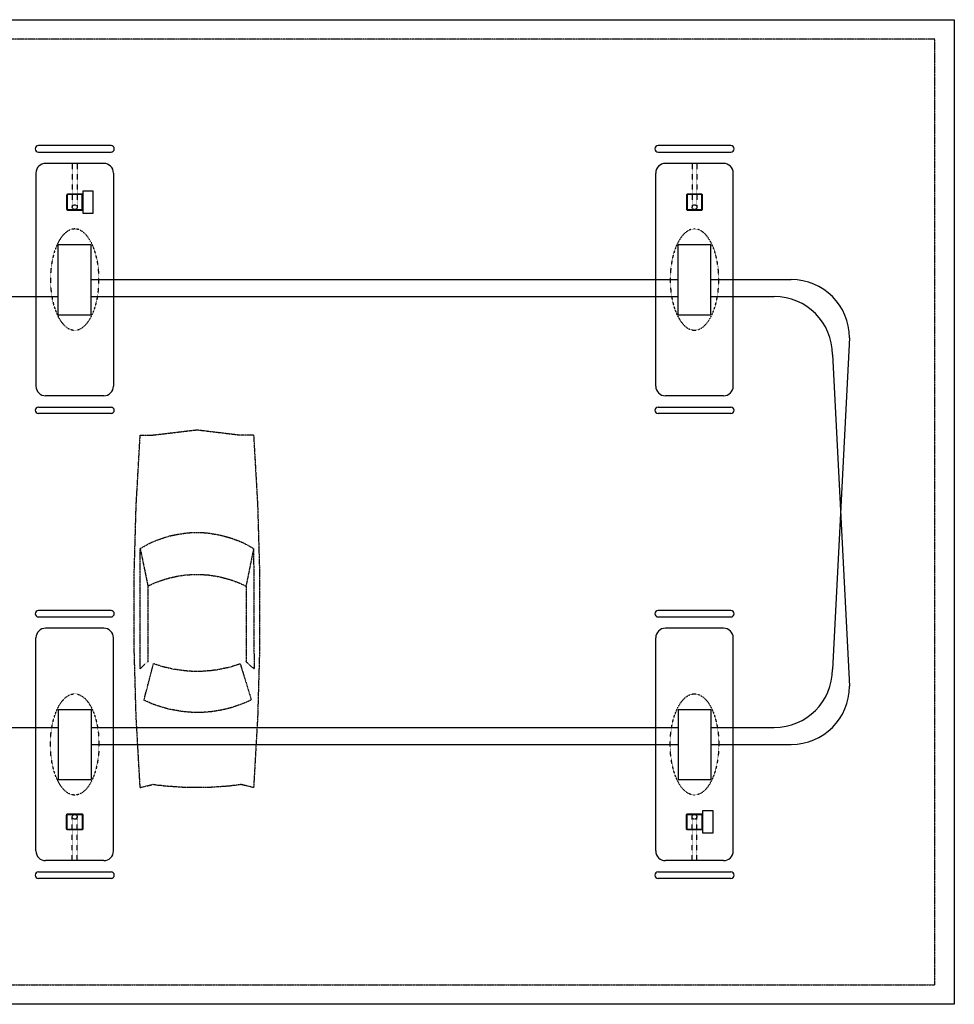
# Model space of a CAD drawing. Extents: x -19547 to -11561, y 2096 to 5601.
# Tile 97 of 168: x -14979 to -14400, y 4956 to 5566. Entities that reach past the tile are written whole.
import ezdxf

# ---------------------------------------------------------------- set-up
doc = ezdxf.new("R2010")
doc.units = 0
doc.header["$MEASUREMENT"] = 0
for name, pattern in [('CENTER1', [0.6625, 0.5, -0.075, 0.0125, -0.075]), ('DASHED', [0.75, 0.5, -0.25]), ('HIDDEN2', [0.28125, 0.1875, -0.09375]), ('HIDDEN5', [0.05, 0.025, -0.025])]:
    doc.linetypes.add(name, pattern=pattern)
for name, color, linetype in [('A-CARS', 15, 'HIDDEN2'), ('CANOPY-APRON', 3, 'CONTINUOUS'), ('COLUMN', 4, 'CONTINUOUS'), ('DISPENSER', 3, 'CONTINUOUS'), ('EXTINGUISHER', 2, 'CONTINUOUS'), ('FASCIA', 6, 'HIDDEN2'), ('GP', 1, 'CONTINUOUS'), ('ISLANDFORM', 3, 'CONTINUOUS'), ('PIPING-PRODUCT-PREMIUM', 5, 'CONTINUOUS'), ('PIPING-PRODUCT-REGULAR', 4, 'CONTINUOUS'), ('S-GRID', 3, 'CENTER1')]:
    doc.layers.add(name, color=color, linetype=linetype)

# ---------------------------------------------------------------- blocks, each defined once
blk = doc.blocks.new('CAR')
at = {"layer": 'A-CARS'}
for p, q in [((59.28, 276.02), (32.12, 272.76)), ((24.24, 272.76), (32.12, 272.76)), ((24.24, 202.48), (28.95, 179.16)), ((94.52, 202.48), (89.72, 179.25)), ((89.72, 179.25), (89.72, 132.5)), ((32.5, 130.96), (25.68, 108.79)), ((92.21, 108.5), (86.26, 131.16)), ((24.24, 54.36), (32.12, 56.28)), ((94.52, 54.36), (86.74, 56.28))]:
    blk.add_line(p, q, dxfattribs=at)
for points in [[(94.52, 272.76), (86.74, 272.76), (59.28, 276.02)], [(24.24, 272.76), (21.75, 229.08), (20.5, 185.4), (20.5, 141.72), (21.75, 98.04), (24.24, 54.36)], [(94.52, 54.36), (97.01, 98.04), (98.26, 141.72), (98.26, 185.4), (97.01, 229.08), (94.52, 272.76)], [(94.52, 202.48), (92.31, 203.73), (90.2, 204.88), (87.99, 206.04), (85.78, 207), (83.48, 207.86), (81.08, 208.73), (78.77, 209.49), (76.37, 210.26), (73.97, 210.74), (71.67, 211.22), (69.17, 211.6), (66.77, 211.99), (64.28, 212.28), (61.78, 212.37), (59.38, 212.37), (56.88, 212.37), (54.39, 212.28), (51.89, 211.99), (49.59, 211.6), (47.09, 211.22), (44.69, 210.74), (42.29, 210.07), (39.99, 209.49), (37.59, 208.73), (35.28, 207.86), (32.98, 207), (30.68, 206.04), (28.56, 204.88), (26.36, 203.73), (24.24, 202.48)], [(24.24, 202.48), (23.96, 127.89), (28.95, 132.41)], [(89.72, 132.5), (94.61, 127.89), (94.52, 202.48)], [(89.72, 179.25), (87.99, 180.02), (85.78, 181.08), (83.48, 181.94), (81.08, 182.8), (78.77, 183.57), (76.37, 184.24), (73.97, 184.82), (71.67, 185.3), (69.17, 185.68), (66.77, 186.07), (64.28, 186.26), (61.78, 186.36), (59.38, 186.36), (56.88, 186.36), (54.39, 186.26), (51.89, 186.07), (49.59, 185.68), (47.09, 185.3), (44.69, 184.82), (42.29, 184.15), (39.99, 183.57), (37.59, 182.8), (35.28, 181.94), (32.98, 181.08), (30.68, 180.02), (28.95, 179.16), (28.95, 132.41)], [(32.5, 130.96), (34.32, 130.39), (36.05, 129.91), (37.97, 129.24), (39.7, 128.76), (41.52, 128.37), (43.44, 127.99), (45.27, 127.6), (47.09, 127.22), (49.01, 127.03), (50.93, 126.74), (52.76, 126.64), (54.68, 126.45), (56.5, 126.36), (58.42, 126.36), (60.24, 126.36), (62.16, 126.36), (63.99, 126.45), (66, 126.64), (67.92, 126.84), (69.75, 127.12), (71.67, 127.41), (73.49, 127.6), (75.22, 127.99), (77.14, 128.47), (78.96, 128.85), (80.88, 129.33), (82.61, 129.91), (84.34, 130.48), (86.26, 131.16)], [(25.68, 108.79), (27.6, 107.73), (29.62, 106.87), (31.54, 106.2), (33.56, 105.43), (35.67, 104.66), (37.68, 103.99), (39.8, 103.41), (41.81, 102.93), (43.92, 102.45), (46.04, 102.07), (48.15, 101.68), (50.26, 101.4), (52.56, 101.2), (54.68, 101.01), (56.79, 100.92), (58.9, 100.92), (61.01, 100.92), (63.32, 101.01), (65.43, 101.2), (67.54, 101.4), (69.65, 101.68), (71.76, 102.07), (73.88, 102.45), (75.99, 102.74), (78.1, 103.32), (80.12, 103.89), (82.23, 104.57), (84.24, 105.24), (86.26, 105.91), (88.28, 106.77), (90.2, 107.64), (92.21, 108.5)], [(32.12, 56.28), (32.98, 56.08), (33.84, 55.99), (34.61, 55.89), (35.48, 55.7), (36.34, 55.7), (37.2, 55.6), (38.07, 55.51), (38.93, 55.32), (39.7, 55.32), (40.56, 55.22), (41.43, 55.12), (42.29, 55.12), (43.16, 55.03), (44.02, 55.03), (44.79, 54.84), (45.65, 54.84), (46.52, 54.74), (47.48, 54.74), (48.34, 54.64), (49.2, 54.64), (50.07, 54.64), (50.84, 54.45), (51.7, 54.45), (52.56, 54.45), (53.43, 54.45), (54.29, 54.45), (55.16, 54.36), (56.02, 54.36), (56.79, 54.36), (57.65, 54.36), (58.52, 54.36), (59.38, 54.36), (60.24, 54.36), (61.11, 54.36), (62.07, 54.36), (62.74, 54.36), (63.6, 54.36), (64.56, 54.45), (65.43, 54.45), (66.29, 54.45)], [(66.29, 54.45), (67.16, 54.45), (68.02, 54.45), (68.79, 54.64), (69.65, 54.64), (70.52, 54.64), (71.38, 54.74), (72.24, 54.74), (73.11, 54.84), (73.97, 54.84), (74.74, 55.03), (75.6, 55.03), (76.47, 55.12), (77.33, 55.12), (78.29, 55.22), (79.16, 55.32), (79.83, 55.32), (80.79, 55.51), (81.65, 55.6), (82.52, 55.7), (83.38, 55.7), (84.24, 55.89), (85.01, 55.99), (85.88, 56.08), (86.74, 56.28)]]:
    blk.add_lwpolyline(points, dxfattribs=at)

msp = doc.modelspace()

# ---------------------------------------------------------------- linework, layer by layer
at = {"layer": 'CANOPY-APRON'}
msp.add_lwpolyline([(-15874.07, 4955.86), (-15874.07, 5565.86), (-14400.07, 5565.86), (-14400.07, 4955.86)], close=True, dxfattribs=at)
at = {"layer": 'COLUMN'}
for points in [[(-14940.05, 5448.61), (-14940.05, 5457.11, 0.414214), (-14940.8, 5457.86), (-14949.3, 5457.86, 0.414214), (-14950.05, 5457.11), (-14950.05, 5448.61, 0.414214), (-14949.3, 5447.86), (-14940.8, 5447.86, 0.414214)], [(-14940.43, 5448.61), (-14940.43, 5457.11, 0.414214), (-14940.8, 5457.49), (-14949.3, 5457.49, 0.414214), (-14949.68, 5457.11), (-14949.68, 5448.61, 0.414214), (-14949.3, 5448.24), (-14940.8, 5448.24, 0.414214)], [(-14556.05, 5448.61), (-14556.05, 5457.11, 0.414214), (-14556.8, 5457.86), (-14565.3, 5457.86, 0.414214), (-14566.05, 5457.11), (-14566.05, 5448.61, 0.414214), (-14565.3, 5447.86), (-14556.8, 5447.86, 0.414214)], [(-14556.43, 5448.61), (-14556.43, 5457.11, 0.414214), (-14556.8, 5457.49), (-14565.3, 5457.49, 0.414214), (-14565.68, 5457.11), (-14565.68, 5448.61, 0.414214), (-14565.3, 5448.24), (-14556.8, 5448.24, 0.414214)], [(-14940.05, 5073.11), (-14940.05, 5064.61, -0.414214), (-14940.8, 5063.86), (-14949.3, 5063.86, -0.414214), (-14950.05, 5064.61), (-14950.05, 5073.11, -0.414214), (-14949.3, 5073.86), (-14940.8, 5073.86, -0.414214)], [(-14940.43, 5073.11), (-14940.43, 5064.61, -0.414214), (-14940.8, 5064.24), (-14949.3, 5064.24, -0.414214), (-14949.68, 5064.61), (-14949.68, 5073.11, -0.414214), (-14949.3, 5073.49), (-14940.8, 5073.49, -0.414214)], [(-14556.05, 5073.11), (-14556.05, 5064.61, -0.414214), (-14556.8, 5063.86), (-14565.3, 5063.86, -0.414214), (-14566.05, 5064.61), (-14566.05, 5073.11, -0.414214), (-14565.3, 5073.86), (-14556.8, 5073.86, -0.414214)], [(-14556.43, 5073.11), (-14556.43, 5064.61, -0.414214), (-14556.8, 5064.24), (-14565.3, 5064.24, -0.414214), (-14565.68, 5064.61), (-14565.68, 5073.11, -0.414214), (-14565.3, 5073.49), (-14556.8, 5073.49, -0.414214)]]:
    msp.add_lwpolyline(points, format="xyb", close=True, dxfattribs=at)
at = {"layer": 'DISPENSER'}
for p, q in [((-14955.25, 5383.11), (-14955.25, 5426.61)), ((-14955.25, 5426.61), (-14934.85, 5426.61)), ((-14934.85, 5383.11), (-14934.85, 5426.61)), ((-14571.25, 5383.11), (-14571.25, 5426.61)), ((-14571.25, 5426.61), (-14550.85, 5426.61)), ((-14550.85, 5383.11), (-14550.85, 5426.61)), ((-14955.25, 5383.11), (-14934.85, 5383.11)), ((-14571.25, 5383.11), (-14550.85, 5383.11)), ((-14955.25, 5138.61), (-14934.85, 5138.61)), ((-14955.25, 5138.61), (-14955.25, 5095.11)), ((-14934.85, 5138.61), (-14934.85, 5095.11)), ((-14571.25, 5138.61), (-14550.85, 5138.61)), ((-14571.25, 5138.61), (-14571.25, 5095.11)), ((-14550.85, 5138.61), (-14550.85, 5095.11)), ((-14955.25, 5095.11), (-14934.85, 5095.11)), ((-14571.25, 5095.11), (-14550.85, 5095.11))]:
    msp.add_line(p, q, dxfattribs=at)
at = {"layer": 'DISPENSER', "color": 1, "linetype": 'HIDDEN5', "extrusion": (0, 0, -1)}
for centre in [(-14945.05, 5404.86), (-14561.05, 5404.86)]:
    msp.add_ellipse(centre, major_axis=(0, 31.35), ratio=0.480064, dxfattribs=at)
at = {"layer": 'DISPENSER', "color": 1, "linetype": 'HIDDEN5'}
for centre in [(-14945.05, 5116.86), (-14561.05, 5116.86)]:
    msp.add_ellipse(centre, major_axis=(0, 31.35), ratio=0.480064, start_param=3.141593, end_param=9.424778, dxfattribs=at)
at = {"layer": 'EXTINGUISHER'}
for points in [[(-14940.05, 5459.71), (-14940.05, 5446.02), (-14933.55, 5446.02), (-14933.55, 5459.71)], [(-14556.05, 5075.71), (-14556.05, 5062.02), (-14549.55, 5062.02), (-14549.55, 5075.71)]]:
    msp.add_lwpolyline(points, close=True, dxfattribs=at)
at = {"layer": 'FASCIA'}
msp.add_lwpolyline([(-14412.07, 4967.86), (-14412.07, 5553.86), (-15862.07, 5553.86), (-15862.07, 4967.86)], close=True, dxfattribs=at)
at = {"layer": 'GP'}
for p, q in [((-14922.55, 5487.86), (-14967.55, 5487.86)), ((-14538.55, 5487.86), (-14583.55, 5487.86)), ((-14967.55, 5483.86), (-14922.55, 5483.86)), ((-14583.55, 5483.86), (-14538.55, 5483.86)), ((-14967.55, 5325.86), (-14922.55, 5325.86)), ((-14583.55, 5325.86), (-14538.55, 5325.86)), ((-14922.55, 5321.86), (-14967.55, 5321.86)), ((-14538.55, 5321.86), (-14583.55, 5321.86)), ((-14922.55, 5199.86), (-14967.55, 5199.86)), ((-14538.55, 5199.86), (-14583.55, 5199.86)), ((-14967.55, 5195.86), (-14922.55, 5195.86)), ((-14583.55, 5195.86), (-14538.55, 5195.86)), ((-14967.55, 5037.86), (-14922.55, 5037.86)), ((-14922.55, 5033.86), (-14967.55, 5033.86)), ((-14583.55, 5037.86), (-14538.55, 5037.86)), ((-14538.55, 5033.86), (-14583.55, 5033.86))]:
    msp.add_line(p, q, dxfattribs=at)
for centre, start, end in [((-14967.55, 5485.86), 90, 270), ((-14922.55, 5485.86), 270, 90), ((-14583.55, 5485.86), 90, 270), ((-14538.55, 5485.86), 270, 90), ((-14967.55, 5323.86), 90, 270), ((-14922.55, 5323.86), 270, 90), ((-14583.55, 5323.86), 90, 270), ((-14538.55, 5323.86), 270, 90), ((-14967.55, 5197.86), 90, 270), ((-14922.55, 5197.86), 270, 90), ((-14583.55, 5197.86), 90, 270), ((-14538.55, 5197.86), 270, 90), ((-14967.55, 5035.86), 90, 270), ((-14922.55, 5035.86), 270, 90), ((-14583.55, 5035.86), 90, 270), ((-14538.55, 5035.86), 270, 90)]:
    msp.add_arc(centre, 2, start, end, dxfattribs=at)
at = {"layer": 'ISLANDFORM'}
for p, q in [((-14927.05, 5476.86), (-14963.05, 5476.86)), ((-14543.05, 5476.86), (-14579.05, 5476.86)), ((-14969.05, 5470.86), (-14969.05, 5338.86)), ((-14921.05, 5470.86), (-14921.05, 5338.86)), ((-14585.05, 5338.86), (-14585.05, 5470.86)), ((-14537.05, 5338.86), (-14537.05, 5470.86)), ((-14927.05, 5332.86), (-14963.05, 5332.86)), ((-14543.05, 5332.86), (-14579.05, 5332.86)), ((-14927.05, 5188.86), (-14963.05, 5188.86)), ((-14543.05, 5188.86), (-14579.05, 5188.86)), ((-14969.05, 5050.86), (-14969.05, 5182.86)), ((-14921.05, 5050.86), (-14921.05, 5182.86)), ((-14585.05, 5050.86), (-14585.05, 5182.86)), ((-14537.05, 5050.86), (-14537.05, 5182.86)), ((-14927.05, 5044.86), (-14963.05, 5044.86)), ((-14543.05, 5044.86), (-14579.05, 5044.86))]:
    msp.add_line(p, q, dxfattribs=at)
for centre, start, end in [((-14963.05, 5470.86), 90, 180), ((-14927.05, 5470.86), 0, 90), ((-14579.05, 5470.86), 90, 180), ((-14543.05, 5470.86), 0, 90), ((-14963.05, 5338.86), 180, 270), ((-14927.05, 5338.86), 270, 0), ((-14579.05, 5338.86), 180, 270), ((-14543.05, 5338.86), 270, 0), ((-14963.05, 5182.86), 90, 180), ((-14927.05, 5182.86), 360, 90), ((-14579.05, 5182.86), 90, 180), ((-14543.05, 5182.86), 360, 90), ((-14963.05, 5050.86), 180, 270), ((-14927.05, 5050.86), 270, 360), ((-14579.05, 5050.86), 180, 270), ((-14543.05, 5050.86), 270, 360)]:
    msp.add_arc(centre, 6, start, end, dxfattribs=at)
at = {"layer": 'PIPING-PRODUCT-PREMIUM'}
for p, q in [((-14934.85, 5404.86), (-14571.25, 5404.86)), ((-14550.85, 5404.86), (-14501.08, 5404.86)), ((-14465.08, 5368.86), (-14475.58, 5163.36)), ((-15051.73, 5127.36), (-14955.25, 5127.36)), ((-14934.85, 5127.36), (-14571.25, 5127.36)), ((-14550.85, 5127.36), (-14511.58, 5127.36))]:
    msp.add_line(p, q, dxfattribs=at)
for centre, start, end in [((-14501.08, 5368.86), 360, 90), ((-14511.58, 5163.36), 270, 360)]:
    msp.add_arc(centre, 36, start, end, dxfattribs=at)
at = {"layer": 'PIPING-PRODUCT-REGULAR'}
for p, q in [((-15318.85, 5394.36), (-14955.25, 5394.36)), ((-14934.85, 5394.36), (-14571.25, 5394.36)), ((-14550.85, 5394.36), (-14511.58, 5394.36)), ((-14475.58, 5358.36), (-14465.08, 5152.86)), ((-14934.85, 5116.86), (-14571.25, 5116.86)), ((-14550.85, 5116.86), (-14501.08, 5116.86))]:
    msp.add_line(p, q, dxfattribs=at)
for centre, start, end in [((-14511.58, 5358.36), 360, 90), ((-14501.08, 5152.86), 270, 360)]:
    msp.add_arc(centre, 36, start, end, dxfattribs=at)
at = {"layer": 'S-GRID', "color": 7, "linetype": 'HIDDEN5'}
for p, q in [((-14946.55, 5476.86), (-14946.55, 5449.74)), ((-14943.55, 5476.86), (-14943.55, 5449.74)), ((-14562.55, 5476.86), (-14562.55, 5449.74)), ((-14559.55, 5476.86), (-14559.55, 5449.74)), ((-14946.55, 5044.86), (-14946.55, 5071.99)), ((-14943.55, 5044.86), (-14943.55, 5071.99)), ((-14562.55, 5044.86), (-14562.55, 5071.99)), ((-14559.55, 5044.86), (-14559.55, 5071.99))]:
    msp.add_line(p, q, dxfattribs=at)
at = {"layer": 'S-GRID', "linetype": 'DASHED'}
for centre in [(-14945.05, 5449.74), (-14561.05, 5449.74), (-14945.05, 5071.99), (-14561.05, 5071.99)]:
    msp.add_circle(centre, 1.5, dxfattribs=at)

# ---------------------------------------------------------------- block references
at = {"layer": 'A-CARS', "xscale": -1}
msp.add_blockref('CAR', (-14809.97, 5035.76), dxfattribs=at)

doc.saveas('drawing.dxf')
